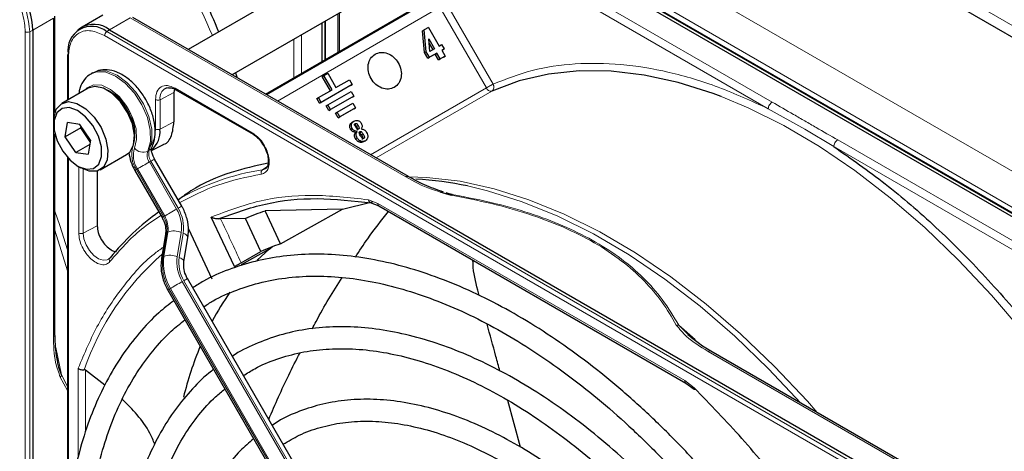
# Paper-space layout 'Blatt2' of a CAD drawing. Header units: millimetres. Extents: x 5 to 418, y 2 to 292.
# Tile 56 of 93: x 125 to 143, y 216 to 224. Entities that reach past the tile are written whole.
import ezdxf

# ---------------------------------------------------------------- set-up
doc = ezdxf.new("R2010")
doc.units = ezdxf.units.MM

psp = doc.layouts.new('Blatt2')

# ---------------------------------------------------------------- linework, layer by layer
at = {"color": 7, "linetype": 'Continuous', "lineweight": 25}
for p, q in [((115.184, 239.386), (150.936, 218.747)), ((147.189, 217.629), (131.619, 226.618)), ((147.267, 217.655), (131.697, 226.643)), ((131.149, 225.159), (127.775, 223.211)), ((128.575, 222.749), (131.549, 224.466)), ((129.184, 222.398), (131.967, 224.004)), ((126.217, 223.838), (125.841, 223.62)), ((130.506, 223.864), (130.506, 223.161)), ((125.346, 222.062), (125.346, 223.821)), ((131.794, 220.891), (126.767, 223.793)), ((130.219, 222.995), (130.219, 223.698)), ((130.28, 223.03), (130.28, 223.734)), ((124.941, 223.563), (124.941, 205.582)), ((125.811, 223.601), (125.763, 223.566)), ((126.341, 223.571), (141.912, 214.582)), ((132.053, 223.552), (132.083, 223.569)), ((132.09, 223.153), (132.053, 223.552)), ((132.16, 223.614), (132.083, 223.569)), ((132.12, 223.17), (132.083, 223.569)), ((132.16, 223.614), (132.356, 223.274)), ((132.185, 223.176), (132.164, 223.404)), ((132.164, 223.404), (132.268, 223.224)), ((132.172, 223.322), (132.238, 223.206)), ((132.356, 223.274), (132.398, 223.299)), ((132.398, 223.299), (132.443, 223.22)), ((125.573, 223.108), (125.573, 222.286)), ((132.09, 223.153), (132.12, 223.17)), ((132.149, 223.051), (132.09, 223.153)), ((132.179, 223.068), (132.12, 223.17)), ((132.283, 223.128), (132.149, 223.051)), ((132.313, 223.145), (132.179, 223.068)), ((132.268, 223.224), (132.185, 223.176)), ((132.283, 223.128), (132.313, 223.145)), ((132.345, 223.021), (132.283, 223.128)), ((132.375, 223.039), (132.313, 223.145)), ((132.443, 223.22), (132.401, 223.196)), ((132.413, 223.203), (132.401, 223.196)), ((132.401, 223.196), (132.463, 223.089)), ((132.413, 223.203), (132.443, 223.22)), ((132.149, 223.051), (132.179, 223.068)), ((132.433, 223.072), (132.345, 223.021)), ((132.345, 223.021), (132.375, 223.039)), ((132.463, 223.089), (132.375, 223.039)), ((132.433, 223.072), (132.463, 223.089)), ((126.034, 222.783), (126.006, 222.767)), ((128.638, 222.785), (128.669, 222.695)), ((130.25, 222.736), (130.321, 222.776)), ((130.321, 222.776), (130.471, 222.517)), ((130.768, 222.573), (130.202, 222.246)), ((130.22, 222.718), (130.25, 222.736)), ((130.37, 222.458), (130.22, 222.718)), ((130.4, 222.476), (130.25, 222.736)), ((130.471, 222.517), (130.718, 222.659)), ((130.718, 222.659), (130.768, 222.573)), ((130.738, 222.556), (130.768, 222.573)), ((125.95, 222.504), (125.469, 222.226)), ((127.528, 222.486), (127.517, 222.428)), ((127.517, 222.428), (127.517, 221.889)), ((127.55, 222.476), (128.959, 221.663)), ((130.152, 222.333), (130.4, 222.476)), ((130.738, 222.556), (130.172, 222.229)), ((130.323, 222.201), (130.747, 222.445)), ((130.747, 222.445), (130.797, 222.359)), ((130.122, 222.316), (130.152, 222.333)), ((130.172, 222.229), (130.122, 222.316)), ((130.202, 222.246), (130.152, 222.333)), ((130.172, 222.229), (130.202, 222.246)), ((130.767, 222.342), (130.343, 222.097)), ((130.797, 222.359), (130.373, 222.114)), ((130.494, 222.068), (130.777, 222.231)), ((130.767, 222.342), (130.797, 222.359)), ((130.777, 222.231), (130.827, 222.145)), ((130.293, 222.183), (130.323, 222.201)), ((130.343, 222.097), (130.293, 222.183)), ((130.373, 222.114), (130.323, 222.201)), ((130.343, 222.097), (130.373, 222.114)), ((130.464, 222.051), (130.494, 222.068)), ((130.514, 221.964), (130.464, 222.051)), ((130.544, 221.982), (130.494, 222.068)), ((130.797, 222.128), (130.514, 221.964)), ((130.827, 222.145), (130.544, 221.982)), ((130.797, 222.128), (130.827, 222.145)), ((125.324, 221.906), (125.324, 221.841)), ((125.534, 221.618), (125.572, 221.876)), ((125.801, 221.845), (125.572, 221.876)), ((130.514, 221.964), (130.544, 221.982)), ((130.769, 221.885), (130.799, 221.903)), ((125.346, 218.016), (125.346, 221.669)), ((125.817, 221.782), (125.534, 221.618)), ((125.991, 221.557), (125.801, 221.845)), ((125.817, 221.782), (125.822, 221.814)), ((125.841, 221.784), (125.817, 221.782)), ((125.987, 221.525), (125.817, 221.782)), ((130.827, 221.699), (130.788, 221.707)), ((130.857, 221.717), (130.818, 221.724)), ((130.827, 221.699), (130.857, 221.717)), ((130.948, 221.801), (130.934, 221.76)), ((125.724, 221.33), (125.534, 221.618)), ((125.991, 221.557), (125.953, 221.3)), ((130.978, 221.529), (131.008, 221.546)), ((125.98, 221.478), (125.724, 221.33)), ((125.724, 221.33), (125.953, 221.3)), ((127.109, 221.37), (127.316, 221.472)), ((125.573, 221.241), (125.573, 214.647)), ((126.169, 221.014), (126.65, 221.292)), ((127.659, 220.352), (127.162, 221.212)), ((125.763, 221.081), (125.819, 221.049)), ((126.117, 220.992), (126.117, 219.993)), ((126.802, 221.004), (127.299, 220.144)), ((129.18, 221.034), (129.13, 221.015)), ((132.366, 220.615), (132.576, 220.551)), ((132.475, 220.6), (132.59, 220.567)), ((127.589, 220.482), (127.585, 220.48)), ((131.096, 220.42), (131.256, 220.357)), ((130.589, 220.299), (129.18, 220.264)), ((129.459, 219.665), (129.18, 220.264)), ((129.459, 219.665), (130.589, 220.299)), ((131.255, 220.357), (136.858, 217.123)), ((128.618, 219.253), (128.196, 220.154)), ((128.366, 220.121), (128.326, 220.118)), ((128.821, 220.127), (128.366, 220.121)), ((129.1, 219.525), (128.821, 220.127)), ((127.783, 219.939), (128.206, 219.028)), ((127.362, 219.839), (127.29, 219.395)), ((127.699, 219.335), (127.771, 219.78)), ((128.74, 219.318), (129.1, 219.525)), ((129.253, 219.566), (128.742, 219.279)), ((129.035, 219.368), (129.253, 219.566)), ((129.253, 219.566), (129.307, 219.61)), ((132.558, 210.723), (127.762, 219.03)), ((127.402, 218.822), (132.198, 210.515)), ((133.085, 218.721), (133.058, 218.821)), ((136.943, 217.965), (136.725, 218.18)), ((142.338, 214.804), (137.311, 217.706)), ((126.256, 217.086), (125.903, 217.362)), ((136.857, 217.123), (137.007, 217.01)), ((133.837, 215.952), (133.608, 216.805))]:
    psp.add_line(p, q, dxfattribs=at)
at = {"color": 7, "linetype": 'Continuous', "lineweight": 18}
for p, q in [((159.506, 214.012), (115.665, 239.32)), ((113.19, 238.087), (148.687, 217.596)), ((112.907, 237.598), (148.404, 217.106)), ((131.671, 226.642), (147.241, 217.654)), ((138.43, 222.251), (131.243, 226.4)), ((138.359, 222.129), (131.172, 226.278)), ((129.205, 222.386), (132.172, 224.099)), ((132.487, 224.05), (133.337, 222.579)), ((132.367, 223.98), (129.405, 222.27)), ((130.536, 223.881), (130.536, 223.178)), ((133.216, 222.509), (132.367, 223.98)), ((124.941, 223.563), (125.317, 223.78)), ((125.317, 223.78), (125.317, 217.975)), ((126.341, 223.571), (126.717, 223.788)), ((126.717, 223.788), (131.744, 220.886)), ((130.266, 223.725), (130.266, 223.022)), ((124.804, 205.557), (124.804, 223.537)), ((124.885, 223.535), (124.941, 223.563)), ((124.885, 205.555), (124.885, 223.535)), ((141.821, 214.476), (126.251, 223.465)), ((126.289, 223.536), (126.341, 223.571)), ((141.86, 214.547), (126.289, 223.536)), ((129.842, 222.777), (129.842, 223.481)), ((129.701, 222.696), (129.701, 223.399)), ((125.59, 223.083), (125.59, 222.296)), ((127.517, 222.428), (127.262, 222.295)), ((127.538, 222.504), (128.946, 221.69)), ((131.104, 221.289), (133.216, 222.509)), ((133.313, 222.45), (131.204, 221.232)), ((127.179, 221.758), (127.179, 222.297)), ((127.262, 221.757), (127.262, 222.295)), ((138.359, 222.129), (139.025, 221.756)), ((127.517, 221.889), (127.262, 221.757)), ((130.725, 221.827), (130.755, 221.844)), ((130.769, 221.768), (130.739, 221.75)), ((130.788, 221.707), (130.818, 221.724)), ((130.878, 221.824), (130.848, 221.806)), ((130.937, 221.709), (130.907, 221.692)), ((139.025, 221.756), (139.555, 221.438)), ((130.83, 221.579), (130.86, 221.596)), ((130.897, 221.52), (130.927, 221.537)), ((130.971, 221.662), (130.941, 221.644)), ((146.813, 217.412), (139.626, 221.561)), ((127.067, 221.372), (127.038, 221.356)), ((146.742, 217.289), (139.555, 221.438)), ((125.59, 221.222), (125.59, 214.832)), ((127.096, 221.174), (127.068, 221.158)), ((127.565, 220.298), (127.068, 221.158)), ((127.096, 221.174), (127.593, 220.314)), ((125.779, 219.861), (125.779, 221.072)), ((125.862, 219.86), (125.862, 221.026)), ((127.327, 220.161), (126.831, 221.021)), ((126.851, 221.033), (127.347, 220.172)), ((129.13, 221.015), (129.21, 221.067)), ((131.063, 220.469), (131.235, 220.403)), ((131.235, 220.403), (136.837, 217.169)), ((127.347, 220.172), (127.327, 220.161)), ((125.573, 219.169), (125.346, 219.915)), ((126.117, 219.993), (125.862, 219.86)), ((127.406, 219.88), (127.334, 219.436)), ((127.386, 219.868), (127.406, 219.88)), ((127.577, 219.429), (127.649, 219.873)), ((127.314, 219.424), (127.386, 219.868)), ((127.684, 219.86), (127.611, 219.416)), ((127.334, 219.436), (127.314, 219.424)), ((132.464, 210.669), (127.668, 218.975)), ((127.696, 218.992), (132.492, 210.685)), ((127.431, 218.838), (127.451, 218.85)), ((132.227, 210.532), (127.431, 218.838)), ((127.451, 218.85), (132.247, 210.543)), ((136.725, 218.18), (137.023, 217.917)), ((125.361, 217.771), (125.464, 217.271)), ((137.261, 217.701), (142.288, 214.799)), ((125.769, 215.76), (125.769, 217.393)), ((125.903, 217.362), (125.903, 216.231)), ((125.443, 217.232), (125.573, 216.988)), ((125.573, 217.061), (125.464, 217.271)), ((136.837, 217.169), (137.008, 217.038))]:
    psp.add_line(p, q, dxfattribs=at)
at = {"color": 7, "linetype": 'Continuous', "lineweight": 18, "flags": 128}
for points in [[(127.038, 221.356), (127.087, 221.529), (127.084, 221.739), (127.031, 221.969), (126.932, 222.201), (126.794, 222.415), (126.629, 222.595), (126.45, 222.726), (126.271, 222.797), (126.107, 222.804), (126.006, 222.767)], [(126.034, 222.783), (126.136, 222.82), (126.299, 222.814), (126.478, 222.742), (126.657, 222.611), (126.822, 222.431), (126.96, 222.217), (127.059, 221.985), (127.113, 221.755), (127.115, 221.545), (127.067, 221.372)], [(125.894, 222.472), (125.93, 222.51), (126.05, 222.567), (126.198, 222.558), (126.36, 222.483), (126.518, 222.35), (126.657, 222.173), (126.763, 221.969), (126.824, 221.76), (126.835, 221.567), (126.795, 221.409)], [(144.581, 215.818), (144.087, 216.592), (143.562, 217.338), (143.009, 218.052), (142.431, 218.73), (141.832, 219.368), (141.214, 219.961), (140.583, 220.506), (139.941, 221), (139.294, 221.439), (138.643, 221.822), (137.994, 222.146), (137.497, 222.354)], [(126.851, 221.033), (126.871, 221.044), (126.895, 221.058), (126.922, 221.074), (126.952, 221.091), (126.982, 221.108), (127.012, 221.126), (127.041, 221.143), (127.068, 221.158)], [(127.096, 221.174), (127.119, 221.188), (127.138, 221.198), (127.152, 221.206), (127.16, 221.211), (127.162, 221.212)], [(131.8, 220.887), (132.132, 220.876), (132.736, 220.805), (133.357, 220.669), (133.991, 220.469), (134.635, 220.206), (135.284, 219.883), (135.934, 219.5), (136.582, 219.06), (137.223, 218.566), (137.855, 218.021), (138.472, 217.428), (139.072, 216.791), (139.253, 216.585)], [(138.955, 216.757), (138.366, 217.382), (137.747, 217.977), (137.114, 218.524), (136.471, 219.02), (135.821, 219.461), (135.168, 219.845), (134.517, 220.169), (133.872, 220.433), (133.235, 220.633), (132.874, 220.72)], [(125.346, 220.259), (125.434, 219.998), (125.573, 219.557)], [(127.347, 220.172), (127.367, 220.184), (127.391, 220.198), (127.419, 220.214), (127.448, 220.231), (127.479, 220.248), (127.509, 220.266), (127.538, 220.283), (127.565, 220.298)], [(127.593, 220.314), (127.616, 220.328), (127.635, 220.338), (127.648, 220.346), (127.656, 220.351), (127.659, 220.352)], [(126.322, 219.383), (126.296, 219.37), (126.222, 219.364), (126.138, 219.393), (126.053, 219.454), (125.976, 219.541), (125.915, 219.645), (125.875, 219.755), (125.862, 219.86)], [(127.684, 219.86), (127.712, 219.848), (127.736, 219.834), (127.754, 219.819), (127.766, 219.804), (127.771, 219.789), (127.771, 219.78)], [(127.611, 219.416), (127.64, 219.404), (127.663, 219.39), (127.682, 219.375), (127.694, 219.36), (127.699, 219.345), (127.699, 219.336)], [(127.451, 218.85), (127.471, 218.862), (127.495, 218.875), (127.522, 218.891), (127.552, 218.908), (127.582, 218.926), (127.613, 218.943), (127.642, 218.96), (127.668, 218.975)], [(127.696, 218.992), (127.719, 219.005), (127.738, 219.016), (127.752, 219.024), (127.76, 219.028), (127.762, 219.03)]]:
    psp.add_lwpolyline(points, dxfattribs=at)
at = {"color": 7, "linetype": 'Continuous', "lineweight": 25, "flags": 128}
for points in [[(137.497, 222.354), (137.351, 222.408), (136.717, 222.608), (136.095, 222.744), (135.491, 222.815), (134.907, 222.821), (134.348, 222.762), (133.815, 222.638), (133.313, 222.45)], [(126.65, 221.292), (126.709, 221.34), (126.777, 221.471), (126.794, 221.649), (126.757, 221.853), (126.671, 222.063), (126.544, 222.254), (126.391, 222.407), (126.228, 222.505), (126.073, 222.537), (125.95, 222.504)], [(125.324, 221.906), (125.327, 221.963), (125.37, 222.119), (125.462, 222.222), (125.592, 222.259), (125.747, 222.227), (125.91, 222.13), (126.063, 221.977), (126.19, 221.785), (126.276, 221.576), (126.313, 221.371), (126.297, 221.194), (126.228, 221.062), (126.116, 220.991), (125.971, 220.989), (125.819, 221.049)], [(125.487, 221.354), (125.62, 221.191), (125.77, 221.077), (125.92, 221.024), (126.05, 221.039), (126.146, 221.121), (126.196, 221.258), (126.193, 221.436), (126.138, 221.631), (126.039, 221.822), (125.905, 221.984), (125.755, 222.098), (125.606, 222.151), (125.475, 222.136), (125.379, 222.054), (125.33, 221.917), (125.332, 221.74), (125.387, 221.544), (125.487, 221.354)], [(130.589, 220.299), (131.107, 220.425), (131.138, 220.43)]]:
    psp.add_lwpolyline(points, dxfattribs=at)
at = {"color": 7, "linetype": 'Continuous', "lineweight": 18}
for centre, radius, start, end in [((109.713, 215.567), 20.119, 23.1169, 28.7865), ((123.359, 223.466), 1.527, 2.6055, 57.3945), ((124.846, 223.62), 0.0932, 242.8052, 294.3071), ((126.344, 223.46), 0.0932, 125.6892, 177.1989), ((125.602, 223.11), 0.0291, 184.4143, 246.9058), ((133.256, 222.527), 0.0957, 306.4158, 32.8041), ((125.93, 221.681), 0.873, 343.7571, 77.8748), ((127.47, 222.324), 0.21, 119.2886, 187.7145), ((133.302, 222.541), 0.0918, 200.3456, 276.8715), ((127.226, 221.293), 0.48, 162.4884, 214.4618), ((127.209, 221.278), 0.434, 162.4884, 214.4618), ((126.952, 221.546), 0.209, 221.048, 294.5), ((127.256, 221.287), 0.229, 162.4884, 214.4618), ((127.285, 221.304), 0.229, 162.4884, 214.4618), ((127.013, 221.469), 0.111, 299.1324, 333.6598), ((147.687, 184.881), 41.726, 119.9893, 120.0346), ((129.821, 216.591), 4.478, 98.8797, 119.9002), ((131.773, 220.848), 0.0479, 63.7264, 127.2851), ((127.005, 219.965), 0.651, 351.8933, 30.7356), ((126.995, 219.959), 0.696, 351.8933, 30.7356), ((148.184, 184.021), 41.726, 119.9893, 120.0346), ((126.941, 219.931), 0.449, 351.8933, 30.7356), ((126.961, 219.943), 0.449, 351.8933, 30.7356), ((97.848, 205.385), 33.889, 24.2762, 25.7742), ((127.52, 219.569), 0.331, 66.9099, 110.1284), ((127.403, 219.83), 0.0422, 113.9711, 167.4982), ((130.591, 215.716), 4.996, 131.1493, 160.6966), ((127.331, 219.385), 0.0422, 113.9757, 167.4497), ((128.203, 219.297), 0.898, 171.8933, 210.7356), ((128.223, 219.309), 0.898, 171.8933, 210.7356), ((127.448, 219.125), 0.331, 66.9099, 110.1284), ((128.266, 219.331), 0.696, 171.8933, 210.7356), ((128.256, 219.324), 0.651, 171.8933, 210.7356), ((148.287, 182.699), 41.726, 119.9893, 120.0346), ((125.296, 218.021), 0.0503, 294.3747, 354.3052), ((137.29, 217.66), 0.0503, 65.6929, 125.6176)]:
    psp.add_arc(centre, radius, start, end, dxfattribs=at)
at = {"color": 7, "linetype": 'Continuous', "lineweight": 25}
for centre, radius, start, end in [((123.406, 223.493), 1.537, 2.6055, 57.3945), ((126.054, 223.201), 0.468, 52.237, 121.2851), ((126.015, 223.199), 0.434, 50.7967, 189.214), ((125.601, 223.106), 0.0279, 119.6454, 175.8931), ((125.819, 221.62), 0.976, 0.5081, 59.4866), ((126.808, 221.716), 0.455, 312.0455, 5.0454), ((131.609, 214.819), 6.035, 77.9024, 86.9355), ((129.908, 216.528), 4.577, 125.6685, 140.9731), ((130.476, 216.342), 4.13, 108.2857, 113.6235), ((130.693, 215.97), 3.895, 108.4763, 114.1459), ((132.521, 215.969), 4.876, 144.7983, 152.0907), ((133.918, 215.334), 6.413, 157.439, 166.1853)]:
    psp.add_arc(centre, radius, start, end, dxfattribs=at)
for points, knots in [([(127.469, 225.322), (127.679, 224.929), (127.994, 224.339), (128.246, 223.733), (128.329, 223.531)], [0, 0, 0, 0, 0.667906, 1, 1, 1, 1]), ([(126.009, 222.762), (125.996, 222.757), (125.933, 222.73), (125.855, 222.63), (125.793, 222.513), (125.785, 222.431), (125.782, 222.407)], [0, 0, 0, 0, 0.097085, 0.473832, 0.846947, 1, 1, 1, 1]), ([(127.112, 221.42), (127.126, 221.454), (127.163, 221.543), (127.18, 221.711), (127.157, 221.922), (127.086, 222.143), (126.975, 222.356), (126.83, 222.547), (126.66, 222.701), (126.48, 222.804), (126.303, 222.847), (126.151, 222.841), (126.072, 222.798), (126.039, 222.78)], [0, 0, 0, 0, 0.0578994, 0.1526859, 0.2517337, 0.3527263, 0.4534883, 0.5545232, 0.6566151, 0.760844, 0.8534751, 0.939999, 1, 1, 1, 1]), ([(127.368, 222.502), (127.374, 222.507), (127.387, 222.517), (127.408, 222.514), (127.419, 222.513)], [0, 0, 0, 0, 0.5175933, 1, 1, 1, 1]), ([(127.419, 222.513), (127.434, 222.513), (127.47, 222.514), (127.52, 222.497), (127.549, 222.477), (127.55, 222.476)], [0, 0, 0, 0, 0.424183, 0.976421, 1, 1, 1, 1]), ([(127.55, 222.476), (127.554, 222.475), (127.562, 222.472), (127.572, 222.476), (127.578, 222.478)], [0, 0, 0, 0, 0.482278, 1, 1, 1, 1]), ([(127.313, 221.478), (127.32, 221.479), (127.395, 221.492), (127.485, 221.627), (127.506, 221.802), (127.517, 221.889)], [0, 0, 0, 0, 0.044757, 0.5223785, 1, 1, 1, 1]), ([(130.725, 221.827), (130.727, 221.833), (130.73, 221.845), (130.743, 221.867), (130.759, 221.878), (130.769, 221.885)], [0, 0, 0, 0, 0.235668, 0.475187, 1, 1, 1, 1]), ([(130.755, 221.844), (130.757, 221.85), (130.76, 221.862), (130.773, 221.884), (130.789, 221.895), (130.799, 221.903)], [0, 0, 0, 0, 0.2356679, 0.4751868, 1, 1, 1, 1]), ([(130.799, 221.903), (130.811, 221.909), (130.834, 221.92), (130.861, 221.916), (130.874, 221.914)], [0, 0, 0, 0, 0.530715, 1, 1, 1, 1]), ([(130.834, 221.792), (130.829, 221.8), (130.822, 221.814), (130.816, 221.832), (130.816, 221.844), (130.817, 221.85), (130.821, 221.856), (130.824, 221.858), (130.826, 221.86)], [0, 0, 0, 0, 0.348491, 0.608786, 0.713671, 0.808589, 0.901277, 1, 1, 1, 1]), ([(130.826, 221.86), (130.828, 221.861), (130.831, 221.862), (130.838, 221.863), (130.844, 221.861), (130.854, 221.856), (130.866, 221.843), (130.873, 221.831), (130.878, 221.824)], [0, 0, 0, 0, 0.10589, 0.203951, 0.301782, 0.407031, 0.661954, 1, 1, 1, 1]), ([(130.874, 221.914), (130.88, 221.913), (130.891, 221.909), (130.907, 221.898), (130.921, 221.884), (130.928, 221.873), (130.932, 221.867)], [0, 0, 0, 0, 0.255127, 0.498018, 0.74194, 1, 1, 1, 1]), ([(130.932, 221.867), (130.938, 221.856), (130.946, 221.84), (130.949, 221.817), (130.949, 221.806), (130.948, 221.801)], [0, 0, 0, 0, 0.520179, 0.7607323, 1, 1, 1, 1]), ([(130.739, 221.75), (130.736, 221.757), (130.729, 221.769), (130.724, 221.789), (130.722, 221.808), (130.724, 221.82), (130.725, 221.827)], [0, 0, 0, 0, 0.2608604, 0.506753, 0.749149, 1, 1, 1, 1]), ([(130.788, 221.707), (130.778, 221.712), (130.759, 221.722), (130.745, 221.741), (130.739, 221.75)], [0, 0, 0, 0, 0.5016463, 1, 1, 1, 1]), ([(130.769, 221.768), (130.766, 221.774), (130.759, 221.786), (130.754, 221.806), (130.752, 221.826), (130.754, 221.838), (130.755, 221.844)], [0, 0, 0, 0, 0.26086, 0.506753, 0.749149, 1, 1, 1, 1]), ([(130.818, 221.724), (130.808, 221.729), (130.789, 221.739), (130.775, 221.758), (130.769, 221.768)], [0, 0, 0, 0, 0.501646, 1, 1, 1, 1]), ([(130.796, 221.842), (130.798, 221.843), (130.801, 221.845), (130.808, 221.845), (130.814, 221.844), (130.824, 221.839), (130.836, 221.826), (130.843, 221.813), (130.848, 221.806)], [0, 0, 0, 0, 0.1058895, 0.2039506, 0.3017816, 0.407031, 0.6619537, 1, 1, 1, 1]), ([(130.83, 221.579), (130.825, 221.59), (130.815, 221.61), (130.809, 221.642), (130.813, 221.673), (130.822, 221.69), (130.827, 221.699)], [0, 0, 0, 0, 0.262012, 0.500075, 0.738097, 1, 1, 1, 1]), ([(130.883, 221.758), (130.881, 221.757), (130.878, 221.755), (130.872, 221.755), (130.866, 221.757), (130.857, 221.762), (130.845, 221.774), (130.838, 221.785), (130.834, 221.792)], [0, 0, 0, 0, 0.105786, 0.203769, 0.301557, 0.4068, 0.661801, 1, 1, 1, 1]), ([(130.86, 221.596), (130.855, 221.607), (130.845, 221.627), (130.839, 221.66), (130.843, 221.691), (130.852, 221.708), (130.857, 221.717)], [0, 0, 0, 0, 0.262012, 0.500075, 0.738097, 1, 1, 1, 1]), ([(130.848, 221.806), (130.852, 221.799), (130.859, 221.785), (130.864, 221.768), (130.864, 221.757), (130.862, 221.75), (130.859, 221.744), (130.855, 221.742), (130.853, 221.741)], [0, 0, 0, 0, 0.3390707, 0.5945132, 0.6997206, 0.7972627, 0.8948015, 1, 1, 1, 1]), ([(130.878, 221.824), (130.882, 221.816), (130.889, 221.803), (130.894, 221.785), (130.894, 221.774), (130.892, 221.767), (130.889, 221.762), (130.885, 221.759), (130.883, 221.758)], [0, 0, 0, 0, 0.3390707, 0.5945132, 0.6997206, 0.7972627, 0.8948015, 1, 1, 1, 1]), ([(130.898, 221.687), (130.897, 221.69), (130.897, 221.695), (130.9, 221.703), (130.904, 221.709), (130.908, 221.712), (130.91, 221.713)], [0, 0, 0, 0, 0.246214, 0.481536, 0.726643, 1, 1, 1, 1]), ([(130.918, 221.637), (130.913, 221.647), (130.904, 221.663), (130.899, 221.68), (130.898, 221.687)], [0, 0, 0, 0, 0.594509, 1, 1, 1, 1]), ([(130.907, 221.692), (130.912, 221.686), (130.926, 221.672), (130.935, 221.655), (130.941, 221.644)], [0, 0, 0, 0, 0.39531, 1, 1, 1, 1]), ([(130.91, 221.713), (130.912, 221.714), (130.917, 221.716), (130.924, 221.716), (130.931, 221.714), (130.935, 221.711), (130.937, 221.709)], [0, 0, 0, 0, 0.264335, 0.503766, 0.74118, 1, 1, 1, 1]), ([(130.934, 221.76), (130.944, 221.759), (130.962, 221.759), (130.99, 221.746), (131.014, 221.725), (131.026, 221.707), (131.032, 221.697)], [0, 0, 0, 0, 0.257013, 0.493304, 0.733189, 1, 1, 1, 1]), ([(130.937, 221.709), (130.942, 221.704), (130.956, 221.689), (130.965, 221.672), (130.971, 221.662)], [0, 0, 0, 0, 0.39531, 1, 1, 1, 1]), ([(131.032, 221.697), (131.039, 221.682), (131.05, 221.661), (131.054, 221.631), (131.052, 221.617), (131.051, 221.61)], [0, 0, 0, 0, 0.5110357, 0.7533793, 1, 1, 1, 1]), ([(128.959, 221.663), (128.963, 221.662), (128.971, 221.658), (128.981, 221.662), (128.987, 221.665)], [0, 0, 0, 0, 0.482284, 1, 1, 1, 1]), ([(128.959, 221.663), (128.959, 221.663), (128.977, 221.655), (129.016, 221.624), (129.085, 221.561), (129.128, 221.496), (129.155, 221.454)], [0, 0, 0, 0, 0.0014998, 0.2666853, 0.5303428, 1, 1, 1, 1]), ([(130.897, 221.52), (130.891, 221.522), (130.878, 221.528), (130.853, 221.546), (130.84, 221.566), (130.83, 221.579)], [0, 0, 0, 0, 0.245674, 0.487081, 1, 1, 1, 1]), ([(130.927, 221.537), (130.921, 221.54), (130.908, 221.545), (130.883, 221.563), (130.87, 221.583), (130.86, 221.596)], [0, 0, 0, 0, 0.245674, 0.4870811, 1, 1, 1, 1]), ([(130.978, 221.529), (130.965, 221.523), (130.946, 221.514), (130.918, 221.514), (130.904, 221.518), (130.897, 221.52)], [0, 0, 0, 0, 0.525054, 0.764251, 1, 1, 1, 1]), ([(130.979, 221.588), (130.977, 221.587), (130.973, 221.586), (130.966, 221.586), (130.959, 221.588), (130.948, 221.596), (130.933, 221.612), (130.924, 221.628), (130.918, 221.637)], [0, 0, 0, 0, 0.09221, 0.180108, 0.272547, 0.377235, 0.642363, 1, 1, 1, 1]), ([(131.008, 221.546), (130.995, 221.54), (130.976, 221.532), (130.948, 221.531), (130.934, 221.535), (130.927, 221.537)], [0, 0, 0, 0, 0.525054, 0.764251, 1, 1, 1, 1]), ([(130.941, 221.644), (130.946, 221.636), (130.954, 221.62), (130.96, 221.601), (130.961, 221.588), (130.959, 221.581), (130.955, 221.575), (130.951, 221.572), (130.949, 221.571)], [0, 0, 0, 0, 0.346244, 0.60537, 0.710321, 0.805859, 0.899712, 1, 1, 1, 1]), ([(130.971, 221.662), (130.976, 221.653), (130.984, 221.638), (130.99, 221.618), (130.991, 221.606), (130.989, 221.598), (130.985, 221.592), (130.981, 221.59), (130.979, 221.588)], [0, 0, 0, 0, 0.346244, 0.60537, 0.710321, 0.805859, 0.899712, 1, 1, 1, 1]), ([(131.051, 221.61), (131.05, 221.603), (131.047, 221.59), (131.034, 221.566), (131.019, 221.554), (131.008, 221.546)], [0, 0, 0, 0, 0.2466207, 0.4889643, 1, 1, 1, 1]), ([(126.695, 221.326), (126.704, 221.271), (126.721, 221.162), (126.775, 221.057), (126.802, 221.004)], [0, 0, 0, 0, 0.503748, 1, 1, 1, 1]), ([(127.162, 221.212), (127.153, 221.229), (127.131, 221.27), (127.112, 221.332), (127.106, 221.384), (127.11, 221.415), (127.111, 221.418), (127.112, 221.42)], [0, 0, 0, 0, 0.1768056, 0.4226836, 0.6299768, 0.82324, 1, 1, 1, 1]), ([(129.155, 221.454), (129.177, 221.411), (129.208, 221.35), (129.23, 221.263), (129.239, 221.198), (129.236, 221.131), (129.221, 221.079), (129.202, 221.047), (129.185, 221.039), (129.179, 221.037)], [0, 0, 0, 0, 0.2383433, 0.3308666, 0.4759697, 0.6178962, 0.7639862, 0.9223788, 1, 1, 1, 1]), ([(139.555, 221.438), (139.869, 221.22), (140.499, 220.781), (141.426, 219.978), (142.326, 219.078), (143.181, 218.084), (143.984, 217.023), (144.462, 216.267), (144.7, 215.891)], [0, 0, 0, 0, 0.165419, 0.332172, 0.5, 0.667816, 0.834575, 1, 1, 1, 1]), ([(129.235, 221.138), (129.008, 221.087), (128.509, 220.976), (127.965, 220.739), (127.673, 220.523), (127.598, 220.468)], [0, 0, 0, 0, 0.383877, 0.842753, 1, 1, 1, 1]), ([(132.436, 220.607), (132.316, 220.65), (132.084, 220.732), (131.886, 220.841), (131.79, 220.893)], [0, 0, 0, 0, 0.518131, 1, 1, 1, 1]), ([(128.326, 220.118), (128.608, 220.221), (129.172, 220.426), (130.115, 220.524), (130.79, 220.449), (131.127, 220.411)], [0, 0, 0, 0, 0.3333334, 0.6666667, 1, 1, 1, 1]), ([(132.59, 220.567), (132.587, 220.566), (132.583, 220.563), (132.578, 220.555), (132.576, 220.551)], [0, 0, 0, 0, 0.499999, 1, 1, 1, 1]), ([(127.771, 219.78), (127.776, 219.82), (127.789, 219.931), (127.763, 220.118), (127.706, 220.267), (127.665, 220.341), (127.659, 220.352)], [0, 0, 0, 0, 0.213395, 0.580888, 0.936398, 1, 1, 1, 1]), ([(130.826, 219.421), (130.901, 219.535), (131.097, 219.835), (131.303, 220.095), (131.431, 220.256)], [0, 0, 0, 0, 0.379873, 1, 1, 1, 1]), ([(127.299, 220.144), (127.31, 220.122), (127.343, 220.059), (127.371, 219.949), (127.365, 219.873), (127.362, 219.839)], [0, 0, 0, 0, 0.219781, 0.641695, 1, 1, 1, 1]), ([(128.326, 220.118), (128.316, 220.118), (128.295, 220.117), (128.263, 220.123), (128.228, 220.135), (128.208, 220.147), (128.196, 220.154)], [0, 0, 0, 0, 0.204263, 0.43913, 0.666259, 1, 1, 1, 1]), ([(126.371, 219.553), (126.392, 219.542), (126.425, 219.524), (126.456, 219.523), (126.466, 219.522)], [0, 0, 0, 0, 0.64287, 1, 1, 1, 1]), ([(126.343, 219.405), (126.341, 219.401), (126.336, 219.391), (126.326, 219.388), (126.321, 219.386)], [0, 0, 0, 0, 0.349286, 1, 1, 1, 1]), ([(127.29, 219.395), (127.285, 219.354), (127.272, 219.243), (127.298, 219.057), (127.355, 218.907), (127.396, 218.833), (127.402, 218.822)], [0, 0, 0, 0, 0.213395, 0.580888, 0.936398, 1, 1, 1, 1]), ([(127.762, 219.03), (127.751, 219.052), (127.718, 219.115), (127.69, 219.225), (127.696, 219.301), (127.699, 219.335)], [0, 0, 0, 0, 0.2197806, 0.6416948, 1, 1, 1, 1]), ([(139.362, 212.524), (139.278, 212.667), (139.05, 213.055), (138.645, 213.664), (138.154, 214.348), (137.636, 215.002), (137.097, 215.624), (136.539, 216.209), (135.964, 216.755), (135.377, 217.258), (134.781, 217.716), (134.177, 218.125), (133.57, 218.485), (132.964, 218.792), (132.36, 219.044), (131.763, 219.241), (131.176, 219.381), (130.602, 219.462), (130.045, 219.485), (129.508, 219.448), (128.994, 219.354), (128.509, 219.2), (128.129, 219.036), (127.924, 218.904), (127.859, 218.862)], [0, 0, 0, 0, 0.027836, 0.075404, 0.122977, 0.170555, 0.218143, 0.265742, 0.313355, 0.360985, 0.408634, 0.456301, 0.503986, 0.551687, 0.599395, 0.647094, 0.694763, 0.742373, 0.789887, 0.837268, 0.884487, 0.931535, 0.978434, 1, 1, 1, 1]), ([(133.058, 218.821), (133.018, 218.977), (132.973, 219.158), (132.972, 219.342), (132.971, 219.367)], [0, 0, 0, 0, 0.862806, 1, 1, 1, 1]), ([(128.618, 219.253), (128.626, 219.257), (128.642, 219.265), (128.675, 219.282), (128.71, 219.301), (128.73, 219.312), (128.74, 219.318)], [0, 0, 0, 0, 0.250494, 0.503104, 0.754115, 1, 1, 1, 1]), ([(128.059, 218.516), (128.116, 218.553), (128.305, 218.677), (128.66, 218.829), (129.119, 218.973), (129.607, 219.057), (130.118, 219.085), (130.649, 219.055), (131.196, 218.968), (131.758, 218.825), (132.331, 218.627), (132.912, 218.374), (133.497, 218.067), (134.084, 217.709), (134.668, 217.302), (135.248, 216.847), (135.818, 216.347), (136.376, 215.804), (136.919, 215.223), (137.443, 214.606), (137.947, 213.957), (138.423, 213.278), (138.78, 212.732), (138.967, 212.408), (139.015, 212.324)], [0, 0, 0, 0, 0.02099, 0.069851, 0.118688, 0.167389, 0.215899, 0.264215, 0.312366, 0.360395, 0.408346, 0.456251, 0.504137, 0.552018, 0.599903, 0.6478, 0.695711, 0.743637, 0.791578, 0.839533, 0.887498, 0.935471, 0.983451, 1, 1, 1, 1]), ([(130.041, 218.113), (130.064, 218.159), (130.233, 218.493), (130.422, 218.792), (130.585, 219.049)], [0, 0, 0, 0, 0.136636, 1, 1, 1, 1]), ([(127.515, 218.627), (127.421, 218.555), (127.195, 218.38), (126.878, 218.043), (126.559, 217.626), (126.28, 217.16), (126.042, 216.649), (125.846, 216.096), (125.694, 215.502), (125.586, 214.873), (125.523, 214.211), (125.506, 213.521), (125.534, 212.806), (125.607, 212.07), (125.724, 211.318), (125.886, 210.553), (126.09, 209.779), (126.336, 209.002), (126.622, 208.224), (126.946, 207.451), (127.31, 206.688), (127.588, 206.147), (127.752, 205.867), (127.773, 205.832)], [0, 0, 0, 0, 0.035046, 0.084759, 0.134587, 0.184575, 0.234734, 0.285047, 0.335482, 0.386002, 0.436574, 0.487171, 0.537775, 0.588371, 0.638955, 0.689525, 0.740079, 0.79062, 0.841149, 0.891668, 0.94218, 0.992687, 1, 1, 1, 1]), ([(128.119, 206.032), (128.008, 206.232), (127.761, 206.676), (127.419, 207.381), (127.088, 208.137), (126.796, 208.899), (126.542, 209.662), (126.33, 210.42), (126.16, 211.17), (126.033, 211.908), (125.949, 212.629), (125.909, 213.328), (125.914, 214.002), (125.962, 214.648), (126.053, 215.26), (126.188, 215.836), (126.363, 216.373), (126.58, 216.868), (126.835, 217.319), (127.13, 217.721), (127.423, 218.044), (127.632, 218.21), (127.717, 218.277)], [0, 0, 0, 0, 0.042136, 0.093403, 0.144665, 0.195918, 0.24716, 0.298386, 0.349596, 0.400786, 0.451955, 0.503102, 0.554231, 0.605345, 0.656454, 0.707569, 0.758714, 0.80992, 0.861231, 0.912695, 0.964359, 1, 1, 1, 1]), ([(138.637, 212.106), (138.55, 212.253), (138.328, 212.628), (137.937, 213.207), (137.471, 213.84), (136.98, 214.442), (136.469, 215.01), (135.94, 215.541), (135.396, 216.03), (134.841, 216.475), (134.279, 216.873), (133.711, 217.222), (133.143, 217.518), (132.578, 217.761), (132.018, 217.947), (131.468, 218.076), (130.932, 218.147), (130.412, 218.159), (129.914, 218.111), (129.439, 218.007), (128.996, 217.839), (128.71, 217.705), (128.581, 217.614), (128.58, 217.613)], [0, 0, 0, 0, 0.032875, 0.083822, 0.134775, 0.185738, 0.236713, 0.287705, 0.338718, 0.389753, 0.440814, 0.491899, 0.543005, 0.594125, 0.645237, 0.696311, 0.747305, 0.798171, 0.848856, 0.899324, 0.949573, 0.99965, 1, 1, 1, 1]), ([(133.463, 217.343), (133.439, 217.432), (133.362, 217.718), (133.283, 218.003), (133.229, 218.199)], [0, 0, 0, 0, 0.314001, 1, 1, 1, 1]), ([(125.396, 217.506), (125.382, 217.582), (125.353, 217.743), (125.349, 217.921), (125.346, 218.016)], [0, 0, 0, 0, 0.470142, 1, 1, 1, 1]), ([(137.311, 217.706), (137.23, 217.755), (137.078, 217.848), (136.953, 217.954), (136.894, 218.005)], [0, 0, 0, 0, 0.527814, 1, 1, 1, 1]), ([(128.784, 217.26), (128.852, 217.303), (129.043, 217.426), (129.392, 217.569), (129.826, 217.69), (130.287, 217.751), (130.77, 217.756), (131.271, 217.704), (131.788, 217.595), (132.317, 217.43), (132.856, 217.211), (133.4, 216.937), (133.946, 216.612), (134.491, 216.237), (135.031, 215.814), (135.562, 215.347), (136.081, 214.837), (136.584, 214.289), (137.068, 213.706), (137.529, 213.091), (137.94, 212.491), (138.183, 212.087), (138.291, 211.906)], [0, 0, 0, 0, 0.02882, 0.081368, 0.133858, 0.186143, 0.238166, 0.289941, 0.341521, 0.392971, 0.444344, 0.49568, 0.547008, 0.598338, 0.649681, 0.701044, 0.752426, 0.803828, 0.855246, 0.906678, 0.95812, 1, 1, 1, 1]), ([(129.245, 216.461), (129.364, 216.736), (129.546, 217.156), (129.747, 217.542), (129.817, 217.676)], [0, 0, 0, 0, 0.6526167, 1, 1, 1, 1]), ([(125.464, 217.271), (125.453, 217.301), (125.43, 217.361), (125.409, 217.442), (125.399, 217.492), (125.396, 217.507)], [0, 0, 0, 0, 0.4064361, 0.822172, 1, 1, 1, 1]), ([(125.769, 217.393), (125.778, 217.388), (125.792, 217.378), (125.821, 217.369), (125.848, 217.365), (125.867, 217.366), (125.875, 217.367)], [0, 0, 0, 0, 0.292814, 0.50299, 0.762282, 1, 1, 1, 1]), ([(125.903, 217.362), (125.899, 217.364), (125.894, 217.367), (125.883, 217.368), (125.878, 217.368), (125.875, 217.367)], [0, 0, 0, 0, 0.551891, 0.784479, 1, 1, 1, 1]), ([(128.24, 217.37), (128.227, 217.361), (128.086, 217.262), (127.85, 217.022), (127.537, 216.651), (127.266, 216.227), (127.035, 215.757), (126.846, 215.245), (126.7, 214.692), (126.599, 214.104), (126.543, 213.482), (126.533, 212.833), (126.567, 212.16), (126.647, 211.467), (126.772, 210.758), (126.94, 210.039), (127.15, 209.314), (127.401, 208.587), (127.691, 207.862), (128.022, 207.146), (128.292, 206.607), (128.462, 206.315), (128.499, 206.251)], [0, 0, 0, 0, 0.0055069, 0.059059, 0.1127185, 0.1665678, 0.2206403, 0.2749237, 0.3293767, 0.3839483, 0.4385911, 0.4932683, 0.5479519, 0.6026249, 0.6572807, 0.7119171, 0.7665344, 0.8211347, 0.8757209, 0.9302966, 0.9848656, 1, 1, 1, 1]), ([(128.846, 206.452), (128.781, 206.566), (128.588, 206.905), (128.301, 207.487), (127.987, 208.191), (127.712, 208.901), (127.476, 209.612), (127.281, 210.318), (127.129, 211.016), (127.019, 211.7), (126.953, 212.366), (126.931, 213.009), (126.953, 213.625), (127.018, 214.211), (127.127, 214.761), (127.277, 215.273), (127.467, 215.744), (127.697, 216.172), (127.967, 216.55), (128.216, 216.833), (128.388, 216.97), (128.445, 217.015)], [0, 0, 0, 0, 0.028011, 0.083582, 0.139147, 0.1947, 0.250238, 0.305756, 0.361251, 0.416719, 0.472159, 0.52757, 0.582957, 0.638329, 0.6937, 0.749093, 0.80455, 0.860127, 0.915892, 0.971916, 1, 1, 1, 1]), ([(140.138, 212.973), (139.925, 213.324), (139.479, 214.058), (138.718, 215.107), (137.89, 216.126), (137.302, 216.734), (137.008, 217.038)], [0, 0, 0, 0, 0.234215, 0.489974, 0.745733, 1, 1, 1, 1]), ([(127.168, 216.008), (127.139, 216.076), (126.996, 216.407), (126.76, 216.643), (126.573, 216.83)], [0, 0, 0, 0, 0.207584, 1, 1, 1, 1]), ([(137.913, 211.688), (137.804, 211.867), (137.568, 212.256), (137.169, 212.827), (136.728, 213.401), (136.264, 213.941), (135.78, 214.446), (135.281, 214.91), (134.769, 215.331), (134.249, 215.706), (133.724, 216.031), (133.197, 216.304), (132.673, 216.523), (132.156, 216.685), (131.649, 216.79), (131.156, 216.836), (130.682, 216.822), (130.23, 216.75), (129.807, 216.616), (129.499, 216.482), (129.344, 216.376), (129.309, 216.351)], [0, 0, 0, 0, 0.047335, 0.102503, 0.157679, 0.212871, 0.268083, 0.323322, 0.378591, 0.433894, 0.489232, 0.544601, 0.599988, 0.65536, 0.710671, 0.765857, 0.820841, 0.875554, 0.929964, 0.984107, 1, 1, 1, 1]), ([(129.508, 216.007), (129.604, 216.065), (129.816, 216.192), (130.18, 216.322), (130.59, 216.409), (131.025, 216.437), (131.479, 216.409), (131.951, 216.324), (132.435, 216.182), (132.93, 215.986), (133.43, 215.736), (133.933, 215.435), (134.434, 215.083), (134.929, 214.685), (135.416, 214.242), (135.888, 213.759), (136.344, 213.238), (136.779, 212.685), (137.187, 212.1), (137.45, 211.699), (137.568, 211.49), (137.569, 211.489)], [0, 0, 0, 0, 0.047732, 0.104951, 0.162001, 0.218715, 0.275061, 0.331102, 0.386935, 0.442647, 0.498302, 0.553942, 0.609585, 0.665249, 0.720938, 0.776655, 0.832397, 0.88816, 0.943939, 0.999729, 1, 1, 1, 1]), ([(128.97, 216.106), (128.887, 216.036), (128.693, 215.87), (128.43, 215.55), (128.177, 215.159), (127.967, 214.721), (127.798, 214.24), (127.673, 213.72), (127.593, 213.164), (127.558, 212.578), (127.568, 211.965), (127.625, 211.331), (127.725, 210.68), (127.87, 210.017), (128.058, 209.346), (128.287, 208.674), (128.554, 208.003), (128.863, 207.342), (129.087, 206.896), (129.217, 206.677), (129.222, 206.669)], [0, 0, 0, 0, 0.043569, 0.102164, 0.161004, 0.220147, 0.279578, 0.339236, 0.399046, 0.458941, 0.518871, 0.578798, 0.638704, 0.698585, 0.758439, 0.81827, 0.87808, 0.937877, 0.997664, 1, 1, 1, 1])]:
    psp.add_open_spline(points, degree=3, knots=knots, dxfattribs=at)
at = {"color": 7, "linetype": 'Continuous', "lineweight": 18}
for points, knots in [([(124.804, 223.537), (124.795, 223.638), (124.781, 223.794), (124.699, 224.019), (124.614, 224.19), (124.508, 224.35), (124.354, 224.533), (124.226, 224.623), (124.143, 224.681)], [0, 0, 0, 0, 0.239457, 0.368361, 0.5, 0.631639, 0.760543, 1, 1, 1, 1]), ([(126.251, 223.465), (126.167, 223.502), (126.04, 223.56), (125.886, 223.554), (125.78, 223.517), (125.695, 223.444), (125.613, 223.314), (125.599, 223.174), (125.59, 223.083)], [0, 0, 0, 0, 0.239457, 0.368361, 0.5, 0.631639, 0.760543, 1, 1, 1, 1]), ([(133.337, 222.579), (133.572, 222.67), (134.043, 222.854), (134.83, 222.967), (135.665, 222.959), (136.542, 222.814), (137.442, 222.55), (138.054, 222.269), (138.359, 222.129)], [0, 0, 0, 0, 0.16549, 0.332238, 0.5, 0.66775, 0.834504, 1, 1, 1, 1]), ([(127.179, 222.297), (127.184, 222.348), (127.195, 222.45), (127.278, 222.539), (127.397, 222.566), (127.491, 222.525), (127.538, 222.504)], [0, 0, 0, 0, 0.25, 0.5, 0.75, 1, 1, 1, 1]), ([(127.538, 222.504), (127.538, 222.498), (127.54, 222.487), (127.545, 222.478), (127.55, 222.477), (127.55, 222.476)], [0, 0, 0, 0, 0.483448, 0.966902, 1, 1, 1, 1]), ([(138.359, 222.129), (138.36, 222.14), (138.362, 222.163), (138.379, 222.199), (138.402, 222.232), (138.42, 222.245), (138.43, 222.251)], [0, 0, 0, 0, 0.249997, 0.499998, 0.749999, 1, 1, 1, 1]), ([(139.626, 221.561), (139.495, 221.636), (139.295, 221.751), (139.027, 221.906), (138.759, 222.061), (138.56, 222.176), (138.43, 222.251)], [0, 0, 0, 0, 0.327983, 0.500008, 0.672268, 1, 1, 1, 1]), ([(127.085, 221.449), (127.105, 221.476), (127.161, 221.555), (127.172, 221.678), (127.179, 221.758)], [0, 0, 0, 0, 0.349939, 1, 1, 1, 1]), ([(128.946, 221.69), (128.979, 221.668), (129.045, 221.623), (129.135, 221.515), (129.205, 221.39), (129.248, 221.261), (129.261, 221.14), (129.241, 221.037), (129.191, 220.962), (129.138, 220.945), (129.113, 220.937)], [0, 0, 0, 0, 0.121712, 0.25, 0.378287, 0.5, 0.621712, 0.75, 0.878287, 1, 1, 1, 1]), ([(128.946, 221.69), (128.947, 221.685), (128.948, 221.673), (128.954, 221.664), (128.959, 221.663), (128.959, 221.663)], [0, 0, 0, 0, 0.483457, 0.966913, 1, 1, 1, 1]), ([(129.113, 220.937), (129.111, 220.944), (129.106, 220.959), (129.108, 220.982), (129.116, 221.002), (129.125, 221.01), (129.13, 221.015)], [0, 0, 0, 0, 0.249991, 0.499994, 0.749997, 1, 1, 1, 1]), ([(129.113, 220.937), (128.842, 220.881), (128.312, 220.772), (127.848, 220.533), (127.621, 220.417)], [0, 0, 0, 0, 0.512779, 1, 1, 1, 1]), ([(131.744, 220.886), (131.892, 220.803), (132.081, 220.697), (132.315, 220.629), (132.366, 220.615)], [0, 0, 0, 0, 0.7825, 1, 1, 1, 1]), ([(131.063, 220.469), (130.717, 220.508), (130.025, 220.585), (129.059, 220.479), (128.483, 220.262), (128.196, 220.154)], [0, 0, 0, 0, 0.333225, 0.666786, 1, 1, 1, 1]), ([(131.127, 220.411), (131.12, 220.412), (131.106, 220.413), (131.087, 220.426), (131.072, 220.444), (131.066, 220.461), (131.063, 220.469)], [0, 0, 0, 0, 0.25, 0.5, 0.75, 1, 1, 1, 1]), ([(132.576, 220.551), (132.823, 220.503), (133.303, 220.41), (133.986, 220.217), (134.619, 219.98), (135.195, 219.693), (135.692, 219.361), (136.102, 218.996), (136.437, 218.601), (136.598, 218.324), (136.681, 218.182)], [0, 0, 0, 0, 0.12858, 0.250087, 0.37511, 0.500001, 0.624892, 0.749914, 0.87141, 1, 1, 1, 1]), ([(136.725, 218.18), (136.632, 218.338), (136.455, 218.637), (136.096, 219.043), (135.688, 219.395), (135.22, 219.702), (134.687, 219.972), (134.078, 220.207), (133.377, 220.413), (132.861, 220.514), (132.59, 220.567)], [0, 0, 0, 0, 0.141038, 0.268348, 0.385526, 0.500284, 0.615098, 0.732344, 0.859336, 1, 1, 1, 1]), ([(131.256, 220.357), (131.255, 220.357), (131.248, 220.359), (131.238, 220.374), (131.236, 220.393), (131.235, 220.403)], [0, 0, 0, 0, 0.011083, 0.505541, 1, 1, 1, 1]), ([(127.277, 220.182), (127.156, 220.102), (126.811, 219.874), (126.53, 219.55), (126.348, 219.34)], [0, 0, 0, 0, 0.3515613, 1, 1, 1, 1]), ([(126.348, 219.34), (126.328, 219.322), (126.287, 219.285), (126.198, 219.279), (126.099, 219.314), (126, 219.386), (125.909, 219.487), (125.837, 219.61), (125.788, 219.742), (125.782, 219.822), (125.779, 219.861)], [0, 0, 0, 0, 0.121713, 0.25, 0.378287, 0.5, 0.621713, 0.75, 0.878287, 1, 1, 1, 1]), ([(125.769, 217.393), (125.885, 217.668), (126.117, 218.22), (126.591, 218.907), (126.994, 219.372), (127.266, 219.563), (127.324, 219.604)], [0, 0, 0, 0, 0.304546, 0.610904, 0.917262, 1, 1, 1, 1]), ([(126.348, 219.34), (126.344, 219.347), (126.336, 219.359), (126.334, 219.38), (126.339, 219.398), (126.348, 219.406), (126.353, 219.411)], [0, 0, 0, 0, 0.25, 0.5, 0.75, 1, 1, 1, 1]), ([(136.725, 218.18), (136.718, 218.182), (136.704, 218.184), (136.689, 218.183), (136.681, 218.182)], [0, 0, 0, 0, 0.483164, 1, 1, 1, 1]), ([(136.681, 218.182), (136.739, 218.111), (136.885, 217.932), (137.12, 217.788), (137.261, 217.701)], [0, 0, 0, 0, 0.39819, 1, 1, 1, 1]), ([(125.317, 217.975), (125.322, 217.81), (125.33, 217.534), (125.411, 217.318), (125.443, 217.232)], [0, 0, 0, 0, 0.600655, 1, 1, 1, 1]), ([(125.464, 217.271), (125.462, 217.264), (125.457, 217.251), (125.448, 217.238), (125.443, 217.232)], [0, 0, 0, 0, 0.4999988, 1, 1, 1, 1]), ([(136.837, 217.169), (136.838, 217.159), (136.84, 217.14), (136.85, 217.125), (136.857, 217.124), (136.857, 217.124)], [0, 0, 0, 0, 0.498396, 0.996791, 1, 1, 1, 1])]:
    psp.add_open_spline(points, degree=3, knots=knots, dxfattribs=at)
at = {"color": 7, "linetype": 'Continuous', "lineweight": 25}
for points in [[(131.536, 222.52), (131.501, 222.506), (131.431, 222.478), (131.309, 222.5), (131.196, 222.568), (131.107, 222.676), (131.058, 222.807), (131.055, 222.939), (131.097, 223.056), (131.157, 223.103), (131.186, 223.126)], [(131.186, 223.126), (131.221, 223.14), (131.291, 223.169), (131.414, 223.146), (131.527, 223.078), (131.615, 222.97), (131.665, 222.839), (131.668, 222.707), (131.626, 222.59), (131.566, 222.543), (131.536, 222.52)], [(126.117, 219.993), (126.121, 219.952), (126.128, 219.871), (126.187, 219.74), (126.271, 219.624), (126.337, 219.577), (126.371, 219.553)]]:
    psp.add_open_spline(points, degree=3, dxfattribs=at)
at = {"color": 7, "linetype": 'Continuous', "lineweight": 18}
for points in [[(133.337, 222.579), (133.329, 222.574), (133.314, 222.565), (133.281, 222.546), (133.246, 222.526), (133.226, 222.515), (133.216, 222.509)], [(127.179, 222.297), (127.185, 222.294), (127.197, 222.288), (127.22, 222.286), (127.243, 222.288), (127.255, 222.293), (127.262, 222.295)], [(127.179, 221.758), (127.185, 221.755), (127.197, 221.75), (127.22, 221.747), (127.243, 221.749), (127.255, 221.754), (127.262, 221.757)], [(139.626, 221.561), (139.617, 221.554), (139.598, 221.541), (139.575, 221.509), (139.559, 221.472), (139.556, 221.45), (139.555, 221.438)], [(125.779, 219.861), (125.785, 219.859), (125.797, 219.853), (125.82, 219.85), (125.843, 219.852), (125.855, 219.857), (125.862, 219.86)], [(137.008, 217.038), (137.007, 217.032), (137.003, 217.02), (137.006, 217.009), (137.014, 217.003), (137.023, 217.004), (137.028, 217.004)]]:
    psp.add_open_spline(points, degree=3, dxfattribs=at)

doc.saveas('drawing.dxf')
